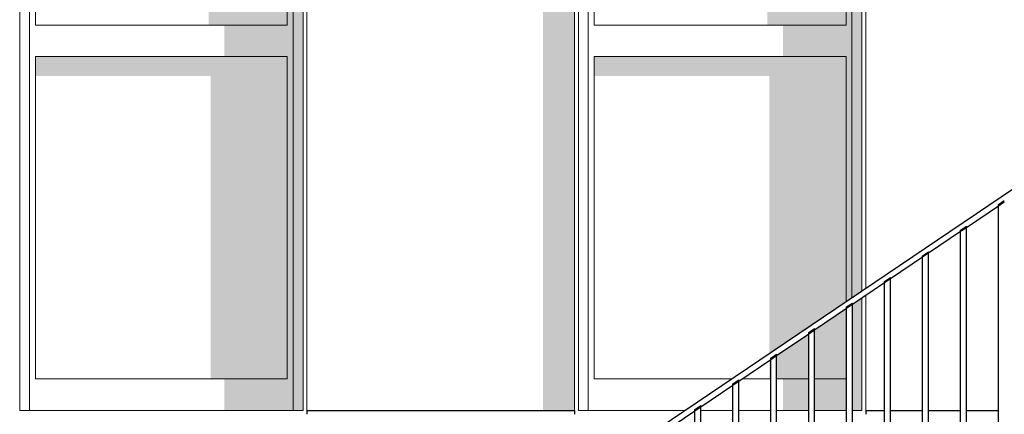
# Model space of a CAD drawing. Header units: metres. Extents: x -58265 to 590738, y -55036 to 35250.
# Tile 141 of 160: x 573226 to 575728, y -47046 to -46042. Entities that reach past the tile are written whole.
import ezdxf

# ---------------------------------------------------------------- set-up
doc = ezdxf.new("R2010")
doc.units = ezdxf.units.M
doc.header["$LTSCALE"] = 0.05
for name, color, linetype in [('Ansicht Süd_3_A_1_Fassaden', 7, 'Continuous'), ('Ansicht Süd_3_A_1_Geländer _ Brüstungen', 7, 'Continuous'), ('Ansicht Süd_3_A_1_Schraffuren', 7, 'Continuous'), ('Ansicht Süd_3_A_1_Wände_Außen', 7, 'Continuous')]:
    doc.layers.add(name, color=color, linetype=linetype)

msp = doc.modelspace()

# ---------------------------------------------------------------- hatches: boundary and pattern name
at = {"layer": 'Ansicht Süd_3_A_1_Schraffuren', "linetype": 'Continuous', "lineweight": 15}
for points in [[(573946.2, -47036.1), (573946.2, -44576.1), (573921.2, -44576.1), (573921.2, -47036.1)], [(573956.2, -44689.2), (574556.2, -44689.2), (574556.3, -47036.1), (574636.2, -47036.1), (574636.2, -44576.1), (573956.2, -44576.1)], [(575366.2, -44576.1), (575341.2, -44576.1), (575341.2, -46749), (575366.2, -46732.1)], [(573906.2, -46056.1), (573906.2, -46136.1), (573906.2, -46956.1), (573921.2, -46971.1), (573921.2, -44601.1), (573906.2, -44616.1)], [(575326.2, -46136.1), (575326.2, -46759.1), (575341.2, -46749), (575341.2, -44601.1), (575326.2, -44616.1), (575326.2, -46056.1)], [(573906.2, -46056.1), (573906.2, -44616.1), (573846.2, -44676.1), (573846.2, -45996.1)], [(575326.2, -46056.1), (575326.2, -44616.1), (575266.2, -44676.1), (575266.2, -45996.1)], [(573706.3, -45996.1), (573706.3, -46056.1), (573906.2, -46056.1), (573846.2, -45996.1)], [(575126.3, -45996.1), (575126.3, -46056.1), (575326.2, -46056.1), (575266.2, -45996.1)], [(573746.3, -46136.1), (573906.2, -46136.1), (573906.2, -46056.1), (573746.3, -46056.1)], [(575166.3, -46136.1), (575326.2, -46136.1), (575326.2, -46056.1), (575166.3, -46056.1)], [(573906.2, -46136.1), (573266.2, -46136.1), (573266.2, -46185.6), (573711.3, -46185.6), (573711.3, -46956.1), (573906.2, -46956.1)], [(574686.2, -46136.1), (574686.2, -46185.6), (575131.3, -46185.6), (575131.3, -46890.9), (575326.2, -46759.1), (575326.2, -46136.1)], [(575713.4, -46515.5), (575728.4, -46505.4), (575728.4, -46502.3), (575713.4, -46512.4)], [(575728.4, -46502.3), (575713.4, -46512.4), (575713.4, -46515.5), (575728.4, -46505.4)], [(575617, -46580.7), (575632, -46570.6), (575632, -46567.5), (575617, -46577.6)], [(575617, -46577.6), (575617, -46580.7), (575632, -46570.6), (575632, -46567.5)], [(575520.5, -46645.9), (575535.5, -46635.7), (575535.5, -46632.6), (575520.5, -46642.8)], [(575535.5, -46632.6), (575520.5, -46642.8), (575520.5, -46645.9), (575535.5, -46635.7)], [(575439.1, -46697.8), (575424.1, -46708), (575424.1, -46711.1), (575439.1, -46700.9)], [(575424.1, -46711.1), (575439.1, -46700.9), (575439.1, -46697.8), (575424.1, -46708)], [(575342.7, -46763), (575327.7, -46773.1), (575327.7, -46776.2), (575342.7, -46766.1)], [(575342.7, -46763), (575327.7, -46773.1), (575327.7, -46776.2), (575342.7, -46766.1)], [(575366.2, -46750.2), (575342.7, -46766.1), (575342.7, -47036.1), (575366.2, -47036.1)], [(575246.3, -46956.1), (575326.2, -46956.1), (575326.2, -46777.2), (575246.3, -46831.3)], [(575326.2, -46777.2), (575326.2, -46956.1), (575327.7, -46957.6), (575327.7, -46776.2)], [(575231.3, -46841.4), (575246.3, -46831.3), (575246.3, -46828.2), (575231.3, -46838.3)], [(575246.3, -46828.2), (575231.3, -46838.3), (575231.3, -46841.4), (575246.3, -46831.3)], [(575149.8, -46956.1), (575231.3, -46956.1), (575231.3, -46841.4), (575149.8, -46896.5)], [(575131.3, -46956.1), (575134.8, -46956.1), (575134.8, -46906.6), (575131.3, -46909)], [(575134.8, -46903.5), (575134.8, -46906.6), (575149.8, -46896.5), (575149.8, -46893.4)], [(573906.2, -46956.1), (573746.3, -46956.1), (573746.3, -47036.1), (573921.2, -47036.1), (573921.2, -46971.1)], [(575038.4, -46968.7), (575038.4, -46971.8), (575053.4, -46961.6), (575053.4, -46958.5)], [(575166.3, -46956.1), (575166.3, -47036.1), (575231.3, -47036.1), (575231.3, -46956.1)], [(575246.3, -47036.1), (575327.7, -47036.1), (575327.7, -46957.6), (575326.2, -46956.1), (575246.3, -46956.1)], [(573956.2, -47036.1), (573956.1, -47046.1)], [(574942, -47037), (574957, -47026.8), (574957, -47023.7), (574942, -47033.9)], [(575376.2, -47036.1), (575376.1, -47046.1)]]:
    msp.add_hatch(color=7, dxfattribs=at).paths.add_polyline_path(points)

# ---------------------------------------------------------------- linework, layer by layer
at = {"layer": 'Ansicht Süd_3_A_1_Fassaden', "color": 7, "linetype": 'Continuous', "lineweight": 25}
for p, q in [((573956.2, -47036.1), (573956.2, -47046.1)), ((573956.2, -47036.1), (574636.2, -47036.1)), ((574636.2, -47036.1), (574636.2, -47046.1)), ((575376.2, -47036.1), (575376.2, -47046.1)), ((575376.2, -47036.1), (575424.1, -47036.1)), ((575439.1, -47036.1), (575520.5, -47036.1)), ((575535.5, -47036.1), (575617, -47036.1)), ((575632, -47036.1), (575713.4, -47036.1))]:
    msp.add_line(p, q, dxfattribs=at)
at = {"layer": 'Ansicht Süd_3_A_1_Geländer _ Brüstungen', "color": 7, "linetype": 'Continuous', "lineweight": 25}
for p, q in [((573695.9, -47861.1), (576395.9, -46036.1)), ((573695.9, -47861.1), (576395.9, -46036.1)), ((575713.4, -46512.4), (575728.4, -46502.3)), ((575713.4, -46512.4), (575728.4, -46502.3)), ((575713.4, -46515.5), (575728.4, -46505.4)), ((575713.4, -46515.5), (575728.4, -46505.4)), ((575713.4, -46515.5), (575713.4, -46512.4)), ((575713.4, -46515.5), (575713.4, -46512.4)), ((575632, -46570.6), (575713.4, -46515.5)), ((575632, -46570.6), (575713.4, -46515.5)), ((575713.4, -47497.4), (575713.4, -46515.5)), ((575713.4, -47497.4), (575713.4, -46515.5)), ((575535.5, -46635.7), (575617, -46580.7)), ((575535.5, -46635.7), (575617, -46580.7)), ((575617, -46577.6), (575632, -46567.5)), ((575617, -46577.6), (575632, -46567.5)), ((575617, -46580.7), (575632, -46570.6)), ((575617, -46580.7), (575632, -46570.6)), ((575617, -46580.7), (575617, -46577.6)), ((575617, -46580.7), (575617, -46577.6)), ((575617, -47562.6), (575617, -46580.7)), ((575617, -47562.6), (575617, -46580.7)), ((575632, -46570.6), (575632, -46567.5)), ((575632, -46570.6), (575632, -46567.5)), ((575632, -47552.5), (575632, -46570.6)), ((575632, -47552.5), (575632, -46570.6)), ((575520.5, -46642.8), (575535.5, -46632.6)), ((575520.5, -46642.8), (575535.5, -46632.6)), ((575520.5, -46645.9), (575535.5, -46635.7)), ((575520.5, -46645.9), (575535.5, -46635.7)), ((575535.5, -46635.7), (575535.5, -46632.6)), ((575535.5, -46635.7), (575535.5, -46632.6)), ((575535.5, -47617.6), (575535.5, -46635.7)), ((575535.5, -47617.6), (575535.5, -46635.7)), ((575439.1, -46700.9), (575520.5, -46645.9)), ((575439.1, -46700.9), (575520.5, -46645.9)), ((575520.5, -46645.9), (575520.5, -46642.8)), ((575520.5, -46645.9), (575520.5, -46642.8)), ((575520.5, -47627.8), (575520.5, -46645.9)), ((575520.5, -47627.8), (575520.5, -46645.9)), ((575342.7, -46766.1), (575424.1, -46711.1)), ((575342.7, -46766.1), (575424.1, -46711.1)), ((575424.1, -46708), (575439.1, -46697.8)), ((575424.1, -46708), (575439.1, -46697.8)), ((575424.1, -46711.1), (575439.1, -46700.9)), ((575424.1, -46711.1), (575439.1, -46700.9)), ((575424.1, -46711.1), (575424.1, -46708)), ((575424.1, -46711.1), (575424.1, -46708)), ((575424.1, -47693), (575424.1, -46711.1)), ((575424.1, -47693), (575424.1, -46711.1)), ((575439.1, -46700.9), (575439.1, -46697.8)), ((575439.1, -46700.9), (575439.1, -46697.8)), ((575439.1, -47682.8), (575439.1, -46700.9)), ((575439.1, -47682.8), (575439.1, -46700.9)), ((575327.7, -46773.1), (575342.7, -46763)), ((575327.7, -46773.1), (575342.7, -46763)), ((575342.7, -46766.1), (575342.7, -46763)), ((575342.7, -46766.1), (575342.7, -46763)), ((575246.3, -46831.3), (575327.7, -46776.2)), ((575246.3, -46831.3), (575327.7, -46776.2)), ((575327.7, -46776.2), (575342.7, -46766.1)), ((575327.7, -46776.2), (575342.7, -46766.1)), ((575327.7, -46776.2), (575327.7, -46773.1)), ((575327.7, -46776.2), (575327.7, -46773.1)), ((575327.7, -47758.1), (575327.7, -46776.2)), ((575327.7, -47758.1), (575327.7, -46776.2)), ((575342.7, -47748), (575342.7, -46766.1)), ((575342.7, -47748), (575342.7, -46766.1)), ((575231.3, -46838.3), (575246.3, -46828.2)), ((575231.3, -46838.3), (575246.3, -46828.2)), ((575231.3, -46841.4), (575246.3, -46831.3)), ((575231.3, -46841.4), (575246.3, -46831.3)), ((575231.3, -46841.4), (575231.3, -46838.3)), ((575231.3, -46841.4), (575231.3, -46838.3)), ((575246.3, -46831.3), (575246.3, -46828.2)), ((575246.3, -46831.3), (575246.3, -46828.2)), ((575246.3, -47813.2), (575246.3, -46831.3)), ((575246.3, -47813.2), (575246.3, -46831.3)), ((575149.8, -46896.5), (575231.3, -46841.4)), ((575149.8, -46896.5), (575231.3, -46841.4)), ((575231.3, -47823.3), (575231.3, -46841.4)), ((575231.3, -47823.3), (575231.3, -46841.4)), ((575053.4, -46961.6), (575134.8, -46906.6)), ((575053.4, -46961.6), (575134.8, -46906.6)), ((575134.8, -46903.5), (575149.8, -46893.4)), ((575134.8, -46903.5), (575149.8, -46893.4)), ((575134.8, -46906.6), (575149.8, -46896.5)), ((575134.8, -46906.6), (575149.8, -46896.5)), ((575134.8, -46906.6), (575134.8, -46903.5)), ((575134.8, -46906.6), (575134.8, -46903.5)), ((575134.8, -47888.5), (575134.8, -46906.6)), ((575134.8, -47888.5), (575134.8, -46906.6)), ((575149.8, -46896.5), (575149.8, -46893.4)), ((575149.8, -46896.5), (575149.8, -46893.4)), ((575149.8, -47878.4), (575149.8, -46896.5)), ((575149.8, -47878.4), (575149.8, -46896.5)), ((575038.4, -46968.7), (575053.4, -46958.5)), ((575038.4, -46968.7), (575053.4, -46958.5)), ((575038.4, -46971.8), (575053.4, -46961.6)), ((575038.4, -46971.8), (575053.4, -46961.6)), ((575053.4, -46961.6), (575053.4, -46958.5)), ((575053.4, -46961.6), (575053.4, -46958.5)), ((575053.4, -47943.5), (575053.4, -46961.6)), ((575053.4, -47943.5), (575053.4, -46961.6)), ((574957, -47026.8), (575038.4, -46971.8)), ((574957, -47026.8), (575038.4, -46971.8)), ((575038.4, -46971.8), (575038.4, -46968.7)), ((575038.4, -46971.8), (575038.4, -46968.7)), ((575038.4, -47948.6), (575038.4, -46971.8)), ((575038.4, -47948.6), (575038.4, -46971.8)), ((574860.5, -47092), (574942, -47037)), ((574860.5, -47092), (574942, -47037)), ((574942, -47033.9), (574957, -47023.7)), ((574942, -47033.9), (574957, -47023.7)), ((574942, -47037), (574957, -47026.8)), ((574942, -47037), (574957, -47026.8)), ((574942, -47037), (574942, -47033.9)), ((574942, -47037), (574942, -47033.9)), ((574942, -48018.9), (574942, -47037)), ((574942, -48018.9), (574942, -47037)), ((574957, -47026.8), (574957, -47023.7)), ((574957, -47026.8), (574957, -47023.7)), ((574957, -48008.7), (574957, -47026.8)), ((574957, -48008.7), (574957, -47026.8))]:
    msp.add_line(p, q, dxfattribs=at)
at = {"layer": 'Ansicht Süd_3_A_1_Wände_Außen', "color": 7, "linetype": 'Continuous', "lineweight": 15}
for p, q in [((573226.2, -44576.1), (573226.2, -47036.1)), ((573251.2, -47036.1), (573251.2, -44576.1)), ((573921.2, -47036.1), (573921.2, -44576.1)), ((573946.2, -44576.1), (573946.2, -47036.1)), ((573956.2, -44576.1), (573956.2, -47036.1)), ((574636.2, -44576.1), (574636.2, -47036.1)), ((574646.2, -44576.1), (574646.2, -47036.1)), ((574671.2, -47036.1), (574671.2, -44576.1)), ((575341.2, -46749), (575341.2, -44576.1)), ((575366.2, -44576.1), (575366.2, -46732.1)), ((575376.2, -44576.1), (575376.2, -46725.3)), ((573266.2, -46056.1), (573266.2, -44616.1)), ((573906.2, -44616.1), (573906.2, -46056.1)), ((574686.2, -46056.1), (574686.2, -44616.1)), ((575326.2, -44616.1), (575326.2, -46056.1)), ((573586.2, -46056.1), (573266.2, -46056.1)), ((573906.2, -46056.1), (573586.2, -46056.1)), ((575006.2, -46056.1), (574686.2, -46056.1)), ((575326.2, -46056.1), (575006.2, -46056.1)), ((573266.2, -46956.1), (573266.2, -46136.1)), ((573266.2, -46136.1), (573906.2, -46136.1)), ((573906.2, -46136.1), (573906.2, -46956.1)), ((574686.2, -46956.1), (574686.2, -46136.1)), ((574686.2, -46136.1), (575326.2, -46136.1)), ((575326.2, -46136.1), (575326.2, -46759.1)), ((575366.2, -46750.2), (575366.2, -47036.1)), ((575376.2, -46743.4), (575376.2, -47036.1)), ((575326.2, -46777.2), (575326.2, -46956.1)), ((573906.2, -46956.1), (573266.2, -46956.1)), ((575034.8, -46956.1), (574686.2, -46956.1)), ((575134.8, -46956.1), (575061.6, -46956.1)), ((575231.3, -46956.1), (575149.8, -46956.1)), ((575326.2, -46956.1), (575246.3, -46956.1)), ((573946.2, -47036.1), (573226.2, -47036.1)), ((574916.4, -47036.1), (574646.2, -47036.1)), ((575038.4, -47036.1), (574957, -47036.1)), ((575134.8, -47036.1), (575053.4, -47036.1)), ((575231.3, -47036.1), (575149.8, -47036.1)), ((575327.7, -47036.1), (575246.3, -47036.1)), ((575366.2, -47036.1), (575342.7, -47036.1))]:
    msp.add_line(p, q, dxfattribs=at)

doc.saveas('drawing.dxf')
